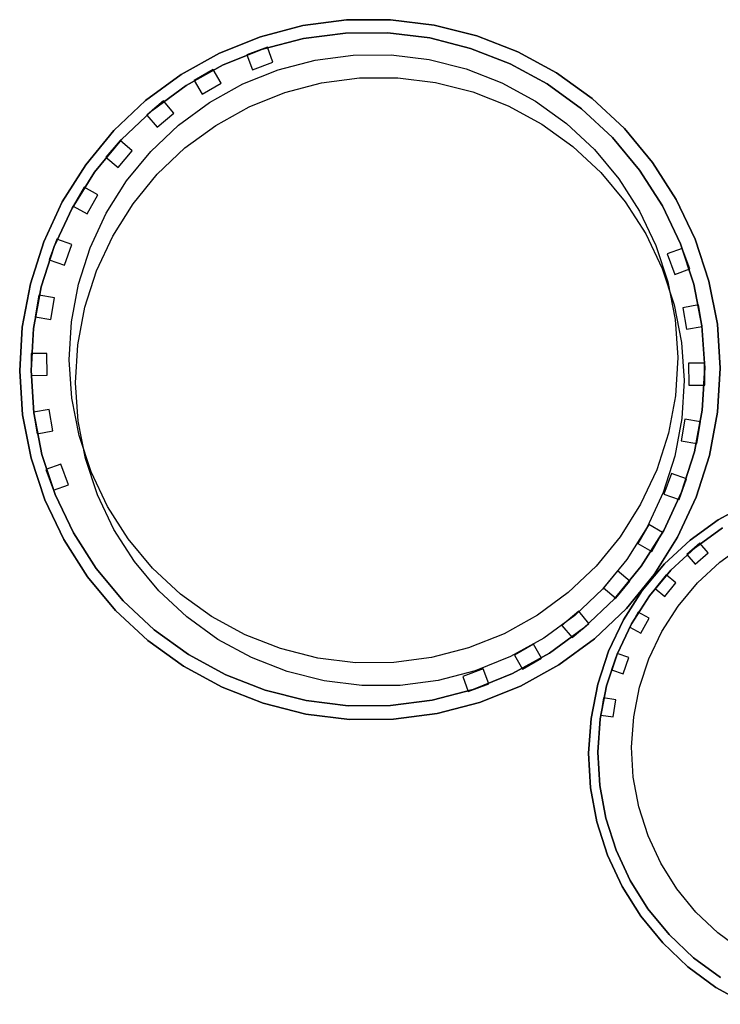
# Model space of a CAD drawing. Header units: millimetres. Extents: x -13189488 to -13176600, y -33161 to -25515.
# Tile 16 of 28: x -13184449 to -13183695, y -30302 to -29242. Entities that reach past the tile are written whole.
import ezdxf

# ---------------------------------------------------------------- set-up
doc = ezdxf.new("R2010")
doc.units = ezdxf.units.MM
doc.header["$MEASUREMENT"] = 0
doc.layers.add('0._RDC (82)_1_0', color=7, linetype='Continuous')

msp = doc.modelspace()

# ---------------------------------------------------------------- linework, layer by layer
at = {"layer": '0._RDC (82)_1_0', "color": 7, "linetype": 'Continuous', "lineweight": 30}
for p, q in [((-13184144.2, -29248.5), (-13184190.1, -29260.5)), ((-13184097.3, -29242.4), (-13184144.2, -29248.5)), ((-13184049.9, -29242.2), (-13184097.3, -29242.4)), ((-13184002.9, -29248), (-13184049.9, -29242.2)), ((-13183957, -29259.6), (-13184002.9, -29248)), ((-13184190.1, -29260.5), (-13184234, -29278.1)), ((-13184098.6, -29256.6), (-13184143.7, -29262.5)), ((-13184053, -29256.4), (-13184098.6, -29256.6)), ((-13184007.8, -29261.9), (-13184053, -29256.4)), ((-13183963.7, -29273.1), (-13184007.8, -29261.9)), ((-13183912.9, -29276.8), (-13183957, -29259.6)), ((-13184182.4, -29271.8), (-13184204.5, -29279.9)), ((-13184143.7, -29262.5), (-13184187.8, -29274)), ((-13184182.1, -29272.5), (-13184182.4, -29271.8)), ((-13184234, -29278.1), (-13184275.4, -29301.1)), ((-13184187.8, -29274), (-13184230.1, -29290.9)), ((-13184204.5, -29279.9), (-13184204.3, -29280.6)), ((-13183921.3, -29289.7), (-13183963.7, -29273.1)), ((-13183871.3, -29299.5), (-13183912.9, -29276.8)), ((-13184230.1, -29290.9), (-13184269.9, -29313)), ((-13183881.3, -29311.4), (-13183921.3, -29289.7)), ((-13184275.4, -29301.1), (-13184313.6, -29329.1)), ((-13184240.9, -29295.8), (-13184261.3, -29307.7)), ((-13184240.4, -29296.7), (-13184240.9, -29295.8)), ((-13183832.9, -29327.2), (-13183871.3, -29299.5)), ((-13184269.9, -29313), (-13184306.6, -29339.9)), ((-13184261.3, -29307.7), (-13184261, -29308.1)), ((-13183844.3, -29338.1), (-13183881.3, -29311.4)), ((-13184313.6, -29329.1), (-13184348, -29361.6)), ((-13184294.4, -29329.6), (-13184306.3, -29339.7)), ((-13184293.7, -29330.5), (-13184294.4, -29329.6)), ((-13183798.2, -29359.4), (-13183832.9, -29327.2)), ((-13184306.6, -29339.9), (-13184339.7, -29371.2)), ((-13184307, -29340.2), (-13184312.4, -29344.8)), ((-13184312.4, -29344.8), (-13184312.1, -29345.1)), ((-13183811, -29369.1), (-13183844.3, -29338.1)), ((-13184348, -29361.6), (-13184378.1, -29398.3)), ((-13183767.9, -29395.8), (-13183798.2, -29359.4)), ((-13184339.7, -29371.2), (-13184368.6, -29406.4)), ((-13184341.2, -29372.2), (-13184356.3, -29390.3)), ((-13184340.8, -29372.6), (-13184341.2, -29372.2)), ((-13183781.9, -29404.1), (-13183811, -29369.1)), ((-13184378.1, -29398.3), (-13184403.3, -29438.3)), ((-13184356.3, -29390.3), (-13184355.7, -29390.8)), ((-13183742.4, -29435.7), (-13183767.9, -29395.8)), ((-13184368.6, -29406.4), (-13184392.8, -29445)), ((-13183757.3, -29442.4), (-13183781.9, -29404.1)), ((-13184379.9, -29422.3), (-13184391.6, -29442.8)), ((-13184378.9, -29422.9), (-13184379.9, -29422.3)), ((-13184403.3, -29438.3), (-13184423.3, -29481.3)), ((-13183722, -29478.5), (-13183742.4, -29435.7)), ((-13184392.8, -29445), (-13184412, -29486.3)), ((-13184391.6, -29442.8), (-13184391.5, -29442.8)), ((-13183737.7, -29483.5), (-13183757.3, -29442.4)), ((-13184423.3, -29481.3), (-13184437.7, -29526.4)), ((-13184409.3, -29478.4), (-13184417.3, -29500.5)), ((-13184408.5, -29478.6), (-13184409.3, -29478.4)), ((-13183723.5, -29526.8), (-13183737.7, -29483.5)), ((-13183707.2, -29523.4), (-13183722, -29478.5)), ((-13184412, -29486.3), (-13184425.9, -29529.6)), ((-13183735.9, -29488.3), (-13183736.2, -29488.3)), ((-13183727.8, -29510.3), (-13183735.9, -29488.3)), ((-13184417.3, -29500.5), (-13184416.7, -29500.7)), ((-13183728.8, -29510.7), (-13183727.8, -29510.3)), ((-13184437.7, -29526.4), (-13184446.4, -29572.9)), ((-13183714.8, -29571.5), (-13183723.5, -29526.8)), ((-13183698.1, -29569.9), (-13183707.2, -29523.4)), ((-13184425.9, -29529.6), (-13184434.3, -29574.4)), ((-13184428.5, -29538.6), (-13184432.5, -29561.9)), ((-13184427.7, -29538.8), (-13184428.5, -29538.6)), ((-13183718.4, -29549), (-13183719.1, -29549.1)), ((-13183714.3, -29572.2), (-13183718.4, -29549)), ((-13184432.5, -29561.9), (-13184432, -29562)), ((-13184446.4, -29572.9), (-13184449.2, -29620.2)), ((-13184434.3, -29574.4), (-13184437, -29619.8)), ((-13183711.7, -29616.9), (-13183714.8, -29571.5)), ((-13183714.7, -29572.3), (-13183714.3, -29572.2)), ((-13183695, -29617.2), (-13183698.1, -29569.9)), ((-13184435.9, -29601.4), (-13184437, -29601.4)), ((-13184437, -29601.4), (-13184436.9, -29619.3)), ((-13184449.2, -29620.2), (-13184446, -29667.5)), ((-13184437, -29619.8), (-13184433.9, -29665.3)), ((-13184436.9, -29620.4), (-13184436.9, -29624.9)), ((-13183714.4, -29662.4), (-13183711.7, -29616.9)), ((-13183711.8, -29611.9), (-13183712.1, -29611.9)), ((-13183711.8, -29616.3), (-13183711.8, -29611.9)), ((-13183711.7, -29635.4), (-13183711.8, -29617.5)), ((-13183697.8, -29664.5), (-13183695, -29617.2)), ((-13184436.9, -29624.9), (-13184436.6, -29624.9)), ((-13183712.8, -29635.4), (-13183711.7, -29635.4)), ((-13184434, -29664.5), (-13184434.5, -29664.6)), ((-13184434.5, -29664.6), (-13184430.3, -29687.8)), ((-13183722.8, -29707.1), (-13183714.4, -29662.4)), ((-13183706.4, -29711), (-13183697.8, -29664.5)), ((-13184446, -29667.5), (-13184437, -29714)), ((-13184433.9, -29665.3), (-13184425.2, -29710)), ((-13183720.2, -29698.1), (-13183716.2, -29674.9)), ((-13183716.2, -29674.9), (-13183716.7, -29674.8)), ((-13184430.3, -29687.8), (-13184429.6, -29687.6)), ((-13183736.7, -29750.5), (-13183722.8, -29707.1)), ((-13183721.1, -29698), (-13183720.2, -29698.1)), ((-13184437, -29714), (-13184422.2, -29758.9)), ((-13184425.2, -29710), (-13184411, -29753.2)), ((-13183720.9, -29756.1), (-13183706.4, -29711)), ((-13184419.9, -29726), (-13184421, -29726.4)), ((-13184421, -29726.4), (-13184412.8, -29748.5)), ((-13183739.4, -29758.4), (-13183731.4, -29736.3)), ((-13183731.4, -29736.3), (-13183732, -29736)), ((-13184412.8, -29748.5), (-13184412.6, -29748.4)), ((-13184422.2, -29758.9), (-13184401.8, -29801.7)), ((-13184411, -29753.2), (-13184391.4, -29794.4)), ((-13183755.9, -29791.8), (-13183736.7, -29750.5)), ((-13183740.9, -29799), (-13183720.9, -29756.1)), ((-13183740.2, -29758.1), (-13183739.4, -29758.4)), ((-13183664.3, -29762.5), (-13183697.2, -29780.4)), ((-13183697.2, -29780.4), (-13183727.5, -29802.3)), ((-13183780.1, -29830.3), (-13183755.9, -29791.8)), ((-13183692.5, -29789), (-13183721.7, -29810)), ((-13184401.8, -29801.7), (-13184376.3, -29841.6)), ((-13184391.4, -29794.4), (-13184366.9, -29832.7)), ((-13183768.8, -29814.5), (-13183757.1, -29794)), ((-13183766.1, -29839.1), (-13183740.9, -29799)), ((-13183757.1, -29794), (-13183757.2, -29793.9)), ((-13183727.5, -29802.3), (-13183754.9, -29827.7)), ((-13183721.7, -29810), (-13183748.1, -29834.5)), ((-13183716.8, -29805.6), (-13183730.8, -29817.8)), ((-13183716.3, -29806.2), (-13183716.8, -29805.6)), ((-13183769.8, -29813.9), (-13183768.8, -29814.5)), ((-13183730.8, -29817.8), (-13183730.5, -29818.2)), ((-13184366.9, -29832.7), (-13184337.7, -29867.7)), ((-13183809, -29865.5), (-13183780.1, -29830.3)), ((-13183754.9, -29827.7), (-13183778.9, -29856.4)), ((-13184376.3, -29841.6), (-13184346, -29878)), ((-13183796.1, -29875.7), (-13183766.1, -29839.1)), ((-13183748.1, -29834.5), (-13183771.1, -29862.1)), ((-13183753.3, -29839.7), (-13183765.1, -29854.2)), ((-13183752.8, -29840.2), (-13183753.3, -29839.7)), ((-13183807.5, -29864.5), (-13183792.4, -29846.4)), ((-13183792.4, -29846.4), (-13183793, -29846)), ((-13183842.1, -29896.9), (-13183809, -29865.5)), ((-13183807.9, -29864.2), (-13183807.5, -29864.5)), ((-13183778.9, -29856.4), (-13183799.1, -29887.9)), ((-13183771.1, -29862.1), (-13183790.5, -29892.4)), ((-13184337.7, -29867.7), (-13184304.4, -29898.7)), ((-13183830.5, -29908.3), (-13183796.1, -29875.7)), ((-13184346, -29878), (-13184311.3, -29910.2)), ((-13183783.4, -29879.7), (-13183790.3, -29892)), ((-13183782.6, -29880.1), (-13183783.4, -29879.7)), ((-13183878.8, -29923.8), (-13183842.1, -29896.9)), ((-13183854.3, -29907.1), (-13183842.4, -29897.1)), ((-13183841.7, -29896.5), (-13183836.3, -29891.9)), ((-13183836.3, -29891.9), (-13183836.6, -29891.6)), ((-13183799.1, -29887.9), (-13183815.2, -29921.7)), ((-13183790.5, -29892.4), (-13183806, -29924.9)), ((-13184304.4, -29898.7), (-13184267.4, -29925.3)), ((-13183868.7, -29936.3), (-13183830.5, -29908.3)), ((-13183855, -29906.3), (-13183854.3, -29907.1)), ((-13184311.3, -29910.2), (-13184272.9, -29937.9)), ((-13184267.4, -29925.3), (-13184227.4, -29947.1)), ((-13183918.6, -29945.9), (-13183878.8, -29923.8)), ((-13183907.8, -29941), (-13183887.4, -29929.1)), ((-13183887.4, -29929.1), (-13183887.7, -29928.7)), ((-13183815.2, -29921.7), (-13183826.9, -29957.2)), ((-13183806, -29924.9), (-13183817.3, -29959)), ((-13183806.1, -29924.2), (-13183812.2, -29941.8)), ((-13183805.8, -29924.3), (-13183806.1, -29924.2)), ((-13184272.9, -29937.9), (-13184231.3, -29960.6)), ((-13183910.1, -29959.3), (-13183868.7, -29936.3)), ((-13183908.3, -29940.1), (-13183907.8, -29941)), ((-13184227.4, -29947.1), (-13184185, -29963.7)), ((-13183960.9, -29962.8), (-13183918.6, -29945.9)), ((-13183812.2, -29941.8), (-13183811.7, -29942)), ((-13184231.3, -29960.6), (-13184187.2, -29977.8)), ((-13183966.3, -29965), (-13183944.2, -29956.8)), ((-13183954.1, -29976.9), (-13183910.1, -29959.3)), ((-13183944.2, -29956.8), (-13183944.5, -29956.2)), ((-13183826.9, -29957.2), (-13183834.1, -29994)), ((-13183817.3, -29959), (-13183824.2, -29994.4)), ((-13184185, -29963.7), (-13184140.9, -29974.8)), ((-13184005, -29974.3), (-13183960.9, -29962.8)), ((-13183966.6, -29964.3), (-13183966.3, -29965)), ((-13183820.7, -29972), (-13183823.7, -29990.4)), ((-13183819.9, -29972.2), (-13183820.7, -29972)), ((-13184187.2, -29977.8), (-13184141.3, -29989.4)), ((-13184140.9, -29974.8), (-13184095.7, -29980.4)), ((-13184095.7, -29980.4), (-13184050.1, -29980.2)), ((-13184050.1, -29980.2), (-13184005, -29974.3)), ((-13183999.9, -29988.8), (-13183954.1, -29976.9)), ((-13184141.3, -29989.4), (-13184094.3, -29995.2)), ((-13184046.9, -29995), (-13183999.9, -29988.8)), ((-13183823.7, -29990.4), (-13183823.4, -29990.4)), ((-13184094.3, -29995.2), (-13184046.9, -29995)), ((-13183834.1, -29994), (-13183836.7, -30031.3)), ((-13183824.2, -29994.4), (-13183826.7, -30030.2)), ((-13183836.7, -30031.3), (-13183834.5, -30068.6)), ((-13183826.7, -30030.2), (-13183824.6, -30066.2)), ((-13183824.6, -30066.2), (-13183818, -30101.5)), ((-13183834.5, -30068.6), (-13183827.7, -30105.4)), ((-13183827.7, -30105.4), (-13183816.3, -30141.1)), ((-13183818, -30101.5), (-13183807.1, -30135.8)), ((-13183816.3, -30141.1), (-13183800.5, -30175)), ((-13183807.1, -30135.8), (-13183791.9, -30168.4)), ((-13183791.9, -30168.4), (-13183772.8, -30198.9)), ((-13183800.5, -30175), (-13183780.6, -30206.7)), ((-13183772.8, -30198.9), (-13183750, -30226.7)), ((-13183780.6, -30206.7), (-13183756.9, -30235.6)), ((-13183756.9, -30235.6), (-13183729.8, -30261.4)), ((-13183750, -30226.7), (-13183723.9, -30251.5)), ((-13183723.9, -30251.5), (-13183694.9, -30272.8)), ((-13183729.8, -30261.4), (-13183699.6, -30283.5)), ((-13183699.6, -30283.5), (-13183666.9, -30301.7))]:
    msp.add_line(p, q, dxfattribs=at)
at = {"layer": '0._RDC (82)_1_0', "color": 7, "linetype": 'Continuous', "lineweight": 30, "flags": 128}
for points in [[(-13184446, -29667.5), (-13184449.2, -29620.2), (-13184446.4, -29572.9), (-13184437.7, -29526.4), (-13184423.3, -29481.3), (-13184403.3, -29438.3), (-13184378.1, -29398.3), (-13184348, -29361.6), (-13184313.6, -29329.1), (-13184275.4, -29301.1), (-13184234, -29278.1), (-13184190.1, -29260.5), (-13184144.2, -29248.5), (-13184097.3, -29242.4), (-13184049.9, -29242.2), (-13184002.9, -29248), (-13183957, -29259.6), (-13183912.9, -29276.8), (-13183871.3, -29299.5), (-13183832.9, -29327.2), (-13183798.2, -29359.4), (-13183767.9, -29395.8), (-13183742.4, -29435.7), (-13183722, -29478.5), (-13183707.2, -29523.4), (-13183698.1, -29569.9), (-13183695, -29617.2), (-13183697.8, -29664.5), (-13183706.4, -29711), (-13183720.9, -29756.1), (-13183740.9, -29799), (-13183766.1, -29839.1), (-13183796.1, -29875.7), (-13183830.5, -29908.3), (-13183868.7, -29936.3), (-13183910.1, -29959.3), (-13183954.1, -29976.9), (-13183999.9, -29988.8), (-13184046.9, -29995), (-13184094.3, -29995.2), (-13184141.3, -29989.4), (-13184187.2, -29977.8), (-13184231.3, -29960.6), (-13184272.9, -29937.9), (-13184311.3, -29910.2), (-13184346, -29878), (-13184376.3, -29841.6), (-13184401.8, -29801.7), (-13184422.2, -29758.9), (-13184437, -29714)], [(-13184433.9, -29665.3), (-13184437, -29619.8), (-13184434.3, -29574.4), (-13184425.9, -29529.6), (-13184412, -29486.3), (-13184392.8, -29445), (-13184368.6, -29406.4), (-13184339.7, -29371.2), (-13184306.6, -29339.9), (-13184269.9, -29313), (-13184230.1, -29290.9), (-13184187.8, -29274), (-13184143.7, -29262.5), (-13184098.6, -29256.6), (-13184053, -29256.4), (-13184007.8, -29261.9), (-13183963.7, -29273.1), (-13183921.3, -29289.7), (-13183881.3, -29311.4), (-13183844.3, -29338.1), (-13183811, -29369.1), (-13183781.9, -29404.1), (-13183757.3, -29442.4), (-13183737.7, -29483.5), (-13183723.5, -29526.8), (-13183714.8, -29571.5), (-13183711.7, -29616.9), (-13183714.4, -29662.4), (-13183722.8, -29707.1), (-13183736.7, -29750.5), (-13183755.9, -29791.8), (-13183780.1, -29830.3), (-13183809, -29865.5), (-13183842.1, -29896.9), (-13183878.8, -29923.8), (-13183918.6, -29945.9), (-13183960.9, -29962.8), (-13184005, -29974.3), (-13184050.1, -29980.2), (-13184095.7, -29980.4), (-13184140.9, -29974.8), (-13184185, -29963.7), (-13184227.4, -29947.1), (-13184267.4, -29925.3), (-13184304.4, -29898.7), (-13184337.7, -29867.7), (-13184366.9, -29832.7), (-13184391.4, -29794.4), (-13184411, -29753.2), (-13184425.2, -29710)], [(-13184393.1, -29649.5), (-13184395.9, -29608.4), (-13184393.5, -29567.4), (-13184385.9, -29526.9), (-13184373.4, -29487.8), (-13184356, -29450.5), (-13184334.1, -29415.7), (-13184308, -29383.9), (-13184278.1, -29355.6), (-13184245, -29331.3), (-13184209, -29311.3), (-13184170.8, -29296), (-13184131, -29285.6), (-13184090.2, -29280.3), (-13184049.1, -29280.2), (-13184008.3, -29285.2), (-13183968.4, -29295.2), (-13183930.1, -29310.2), (-13183894, -29329.9), (-13183860.6, -29353.9), (-13183830.5, -29382), (-13183804.2, -29413.5), (-13183782, -29448.2), (-13183764.3, -29485.3), (-13183751.5, -29524.4), (-13183743.6, -29564.8), (-13183740.8, -29605.8), (-13183743.3, -29646.9), (-13183750.8, -29687.3), (-13183763.4, -29726.5), (-13183780.7, -29763.7), (-13183802.6, -29798.6), (-13183828.7, -29830.4), (-13183858.6, -29858.6), (-13183891.8, -29882.9), (-13183927.7, -29902.9), (-13183965.9, -29918.2), (-13184005.7, -29928.6), (-13184046.5, -29933.9), (-13184087.6, -29934.1), (-13184128.4, -29929.1), (-13184168.3, -29919), (-13184206.6, -29904), (-13184242.7, -29884.4), (-13184276.1, -29860.3), (-13184306.2, -29832.3), (-13184332.5, -29800.7), (-13184354.7, -29766.1), (-13184372.4, -29728.9), (-13184385.3, -29689.8)], [(-13184386.2, -29674.1), (-13184389, -29633.1), (-13184386.6, -29592), (-13184379, -29551.6), (-13184366.5, -29512.4), (-13184349.1, -29475.1), (-13184327.2, -29440.3), (-13184301.1, -29408.5), (-13184271.3, -29380.2), (-13184238.1, -29355.9), (-13184202.1, -29336), (-13184163.9, -29320.7), (-13184124.1, -29310.3), (-13184083.4, -29304.9), (-13184042.2, -29304.8), (-13184001.4, -29309.8), (-13183961.5, -29319.8), (-13183923.2, -29334.8), (-13183887.1, -29354.5), (-13183853.7, -29378.5), (-13183823.6, -29406.6), (-13183797.3, -29438.2), (-13183775.1, -29472.8), (-13183757.4, -29509.9), (-13183744.6, -29549), (-13183736.7, -29589.4), (-13183734, -29630.4), (-13183736.4, -29671.5), (-13183743.9, -29711.9), (-13183756.5, -29751.1), (-13183773.8, -29788.4), (-13183795.7, -29823.2), (-13183821.8, -29855), (-13183851.7, -29883.2), (-13183884.9, -29907.6), (-13183920.8, -29927.5), (-13183959, -29942.8), (-13183998.8, -29953.2), (-13184039.6, -29958.5), (-13184080.7, -29958.7), (-13184121.5, -29953.7), (-13184161.4, -29943.6), (-13184199.7, -29928.6), (-13184235.8, -29909), (-13184269.2, -29884.9), (-13184299.3, -29856.9), (-13184325.7, -29825.3), (-13184347.8, -29790.7), (-13184365.5, -29753.5), (-13184378.4, -29714.5)]]:
    msp.add_lwpolyline(points, close=True, dxfattribs=at)
for points in [[(-13184182.4, -29271.8), (-13184204.5, -29279.9)], [(-13184176.5, -29287.9), (-13184182.4, -29271.8)], [(-13184204.5, -29279.9), (-13184198.6, -29296)], [(-13184198.6, -29296), (-13184176.5, -29287.9)], [(-13184240.9, -29295.8), (-13184261.3, -29307.7)], [(-13184232.3, -29310.6), (-13184240.9, -29295.8)], [(-13184261.3, -29307.7), (-13184252.6, -29322.5)], [(-13184252.6, -29322.5), (-13184232.3, -29310.6)], [(-13184294.4, -29329.6), (-13184312.4, -29344.8)], [(-13184283.3, -29342.7), (-13184294.4, -29329.6)], [(-13184312.4, -29344.8), (-13184301.3, -29358)], [(-13184301.3, -29358), (-13184283.3, -29342.7)], [(-13184341.2, -29372.2), (-13184356.3, -29390.3)], [(-13184328, -29383.2), (-13184341.2, -29372.2)], [(-13184343.1, -29401.3), (-13184328, -29383.2)], [(-13184356.3, -29390.3), (-13184343.1, -29401.3)], [(-13184379.9, -29422.3), (-13184391.6, -29442.8)], [(-13184365, -29430.8), (-13184379.9, -29422.3)], [(-13184376.7, -29451.3), (-13184365, -29430.8)], [(-13184391.6, -29442.8), (-13184376.7, -29451.3)], [(-13184409.3, -29478.4), (-13184417.3, -29500.5)], [(-13184393.2, -29484.2), (-13184409.3, -29478.4)], [(-13184401.1, -29506.3), (-13184393.2, -29484.2)], [(-13183735.9, -29488.3), (-13183752, -29494.2)], [(-13183752, -29494.2), (-13183743.9, -29516.3)], [(-13183727.8, -29510.3), (-13183735.9, -29488.3)], [(-13184417.3, -29500.5), (-13184401.1, -29506.3)], [(-13183743.9, -29516.3), (-13183727.8, -29510.3)], [(-13184428.5, -29538.6), (-13184432.5, -29561.9)], [(-13184411.6, -29541.6), (-13184428.5, -29538.6)], [(-13184415.6, -29564.8), (-13184411.6, -29541.6)], [(-13183718.4, -29549), (-13183735.3, -29552.1)], [(-13183735.3, -29552.1), (-13183731.2, -29575.2)], [(-13183714.3, -29572.2), (-13183718.4, -29549)], [(-13184432.5, -29561.9), (-13184415.6, -29564.8)], [(-13183731.2, -29575.2), (-13183714.3, -29572.2)], [(-13184419.8, -29601.3), (-13184437, -29601.4)], [(-13184437, -29601.4), (-13184436.9, -29624.9)], [(-13184419.7, -29624.8), (-13184419.8, -29601.3)], [(-13183729, -29611.9), (-13183728.9, -29635.5)], [(-13183711.8, -29611.9), (-13183729, -29611.9)], [(-13183711.7, -29635.4), (-13183711.8, -29611.9)], [(-13184436.9, -29624.9), (-13184419.7, -29624.8)], [(-13183728.9, -29635.5), (-13183711.7, -29635.4)], [(-13184417.6, -29661.5), (-13184434.5, -29664.6)], [(-13184434.5, -29664.6), (-13184430.3, -29687.8)], [(-13184413.4, -29684.7), (-13184417.6, -29661.5)], [(-13183733.1, -29672), (-13183737.1, -29695.2)], [(-13183716.2, -29674.9), (-13183733.1, -29672)], [(-13183720.2, -29698.1), (-13183716.2, -29674.9)], [(-13184430.3, -29687.8), (-13184413.4, -29684.7)], [(-13183737.1, -29695.2), (-13183720.2, -29698.1)], [(-13184404.8, -29720.5), (-13184421, -29726.4)], [(-13184421, -29726.4), (-13184412.8, -29748.5)], [(-13184396.7, -29742.6), (-13184404.8, -29720.5)], [(-13183747.6, -29730.4), (-13183755.6, -29752.6)], [(-13183731.4, -29736.3), (-13183747.6, -29730.4)], [(-13183739.4, -29758.4), (-13183731.4, -29736.3)], [(-13184412.8, -29748.5), (-13184396.7, -29742.6)], [(-13183755.6, -29752.6), (-13183739.4, -29758.4)], [(-13183666.9, -30301.7), (-13183699.6, -30283.5), (-13183729.8, -30261.4), (-13183756.9, -30235.6), (-13183780.6, -30206.7), (-13183800.5, -30175), (-13183816.3, -30141.1), (-13183827.7, -30105.4), (-13183834.5, -30068.6), (-13183836.7, -30031.3), (-13183834.1, -29994), (-13183826.9, -29957.2), (-13183815.2, -29921.7), (-13183799.1, -29887.9), (-13183778.9, -29856.4), (-13183754.9, -29827.7), (-13183727.5, -29802.3), (-13183697.2, -29780.4), (-13183664.3, -29762.5)], [(-13183694.9, -30272.8), (-13183723.9, -30251.5), (-13183750, -30226.7), (-13183772.8, -30198.9), (-13183791.9, -30168.4), (-13183807.1, -30135.8), (-13183818, -30101.5), (-13183824.6, -30066.2), (-13183826.7, -30030.2), (-13183824.2, -29994.4), (-13183817.3, -29959), (-13183806, -29924.9), (-13183790.5, -29892.4), (-13183771.1, -29862.1), (-13183748.1, -29834.5), (-13183721.7, -29810), (-13183692.5, -29789)], [(-13183772, -29785.5), (-13183783.7, -29805.9)], [(-13183757.1, -29794), (-13183772, -29785.5)], [(-13183768.8, -29814.5), (-13183757.1, -29794)], [(-13183671.4, -30244), (-13183697.6, -30224.8), (-13183721.2, -30202.4), (-13183741.8, -30177.3), (-13183759, -30149.7), (-13183772.7, -30120.3), (-13183782.6, -30089.3), (-13183788.6, -30057.4), (-13183790.4, -30024.9), (-13183788.2, -29992.5), (-13183782, -29960.6), (-13183771.8, -29929.8), (-13183757.8, -29900.4), (-13183740.3, -29873.1), (-13183719.4, -29848.2), (-13183695.6, -29826), (-13183669.3, -29807.1)], [(-13183783.7, -29805.9), (-13183768.8, -29814.5)], [(-13183716.8, -29805.6), (-13183730.8, -29817.8)], [(-13183707.9, -29815.9), (-13183716.8, -29805.6)], [(-13183730.8, -29817.8), (-13183721.9, -29828.1)], [(-13183721.9, -29828.1), (-13183707.9, -29815.9)], [(-13183805.6, -29835.4), (-13183820.7, -29853.5)], [(-13183792.4, -29846.4), (-13183805.6, -29835.4)], [(-13183753.3, -29839.7), (-13183765.1, -29854.2)], [(-13183742.8, -29848.3), (-13183753.3, -29839.7)], [(-13183820.7, -29853.5), (-13183807.5, -29864.5)], [(-13183807.5, -29864.5), (-13183792.4, -29846.4)], [(-13183765.1, -29854.2), (-13183754.5, -29862.7)], [(-13183754.5, -29862.7), (-13183742.8, -29848.3)], [(-13183847.4, -29878.8), (-13183865.4, -29894)], [(-13183836.3, -29891.9), (-13183847.4, -29878.8)], [(-13183783.4, -29879.7), (-13183792.5, -29895.9)], [(-13183771.6, -29886.3), (-13183783.4, -29879.7)], [(-13183780.6, -29902.5), (-13183771.6, -29886.3)], [(-13183865.4, -29894), (-13183854.3, -29907.1)], [(-13183854.3, -29907.1), (-13183836.3, -29891.9)], [(-13183792.5, -29895.9), (-13183780.6, -29902.5)], [(-13183896.1, -29914.3), (-13183916.4, -29926.1)], [(-13183887.4, -29929.1), (-13183896.1, -29914.3)], [(-13183916.4, -29926.1), (-13183907.8, -29941)], [(-13183907.8, -29941), (-13183887.4, -29929.1)], [(-13183806.1, -29924.2), (-13183812.2, -29941.8)], [(-13183793.3, -29928.6), (-13183806.1, -29924.2)], [(-13183799.4, -29946.2), (-13183793.3, -29928.6)], [(-13183950.2, -29940.7), (-13183972.3, -29948.9)], [(-13183972.3, -29948.9), (-13183966.3, -29965)], [(-13183944.2, -29956.8), (-13183950.2, -29940.7)], [(-13183812.2, -29941.8), (-13183799.4, -29946.2)], [(-13183966.3, -29965), (-13183944.2, -29956.8)], [(-13183820.7, -29972), (-13183823.7, -29990.4)], [(-13183807.3, -29974.2), (-13183820.7, -29972)], [(-13183810.3, -29992.5), (-13183807.3, -29974.2)], [(-13183823.7, -29990.4), (-13183810.3, -29992.5)]]:
    msp.add_lwpolyline(points, dxfattribs=at)

doc.saveas('drawing.dxf')
